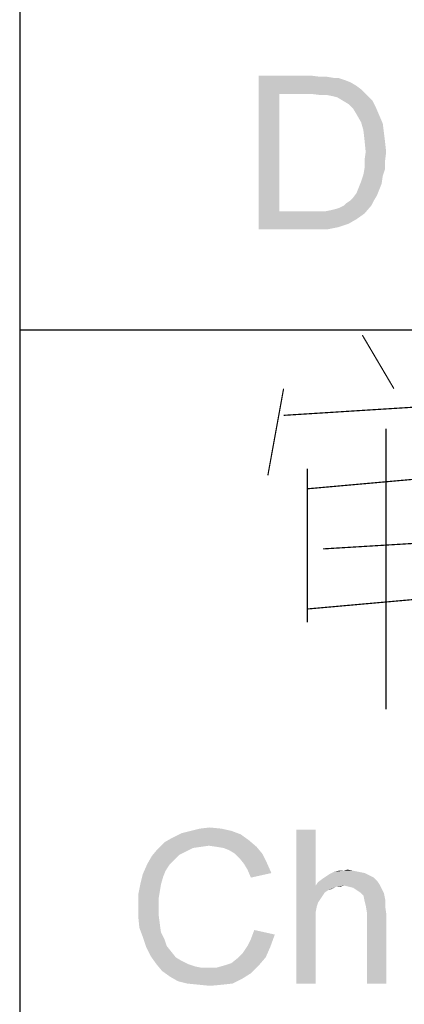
# Model space of a CAD drawing. Header units: millimetres. Extents: x 0 to 594, y 1 to 420.
# Tile 120 of 214: x 409 to 412.25, y 17.3 to 25.62. Entities that reach past the tile are written whole.
import ezdxf

# ---------------------------------------------------------------- set-up
doc = ezdxf.new("R2010")
doc.units = ezdxf.units.MM
doc.header["$LTSCALE"] = 32.67
doc.layers.add('61765N-2-A-2_DXF_FORMAT', color=7, linetype='CONTINUOUS')
doc.layers.add('DETAIL', color=7, linetype='CONTINUOUS')

msp = doc.modelspace()

# ---------------------------------------------------------------- linework, layer by layer
at = {"layer": '61765N-2-A-2_DXF_FORMAT', "color": 2, "linetype": 'Continuous'}
for p, q in [((409, 80.662), (409, 10)), ((409, 23), (474.5, 23))]:
    msp.add_line(p, q, dxfattribs=at)
at = {"layer": 'DETAIL', "color": 2, "linetype": 'Continuous', "const_width": 0.01}
for points in [[(411.9, 22.9556), (412.1667, 22.504)], [(411.2333, 22.504), (411.1, 21.7702)], [(411.2333, 22.2782), (413.0333, 22.3911)], [(412.1, 22.1653), (412.1, 19.7944)], [(411.4334, 21.8266), (411.4334, 20.5282)], [(411.4334, 21.6573), (412.7, 21.7702)], [(411.5667, 21.1492), (412.5, 21.2056)], [(411.4334, 20.6411), (412.7, 20.754)]]:
    msp.add_lwpolyline(points, dxfattribs=at)
at = {"layer": 'DETAIL', "color": 2, "linetype": 'Continuous'}
for points in [[(411.0227, 25.15), (411.4657, 25.15), (411.196, 24.9959)], [(411.196, 24.9959), (411.0227, 23.85), (411.0227, 25.15)], [(411.4657, 25.15), (411.5427, 25.1404), (411.196, 24.9959)], [(411.6005, 25.1404), (411.6583, 25.1307), (411.196, 24.9959)], [(411.5427, 25.1404), (411.6005, 25.1404), (411.196, 24.9959)], [(411.6968, 25.1307), (411.7546, 25.1115), (411.196, 24.9959)], [(411.6583, 25.1307), (411.6968, 25.1307), (411.196, 24.9959)], [(411.7546, 25.1115), (411.8027, 25.0922), (411.196, 24.9959)], [(411.8027, 25.0922), (411.8508, 25.0633), (411.196, 24.9959)], [(411.8508, 25.0633), (411.8894, 25.0344), (411.196, 24.9959)], [(411.196, 24.9959), (411.196, 24.0041), (411.0227, 23.85)], [(411.4657, 24.9959), (411.196, 24.9959), (411.8894, 25.0344)], [(411.5427, 24.9863), (411.4657, 24.9959), (411.8894, 25.0344)], [(411.6005, 24.9863), (411.5427, 24.9863), (411.8894, 25.0344)], [(411.6005, 24.9863), (411.8894, 25.0344), (411.9375, 24.9863)], [(411.9375, 24.9863), (411.6486, 24.9767), (411.6005, 24.9863)], [(411.6871, 24.967), (411.6486, 24.9767), (411.9375, 24.9863)], [(411.7353, 24.9381), (411.6871, 24.967), (411.9375, 24.9863)], [(411.7353, 24.9381), (411.9375, 24.9863), (411.9857, 24.9381)], [(411.9857, 24.9381), (411.7834, 24.9093), (411.7353, 24.9381)], [(411.7834, 24.9093), (411.9857, 24.9381), (412.0146, 24.8804)], [(412.0146, 24.8804), (411.822, 24.8707), (411.7834, 24.9093)], [(411.8508, 24.8226), (411.822, 24.8707), (412.0146, 24.8804)], [(411.8508, 24.8226), (412.0146, 24.8804), (412.0434, 24.813)], [(412.0434, 24.813), (411.8894, 24.7552), (411.8508, 24.8226)], [(411.8894, 24.7552), (412.0434, 24.813), (412.0723, 24.7456)], [(412.0723, 24.7456), (411.9086, 24.6878), (411.8894, 24.7552)], [(411.9086, 24.6878), (412.0723, 24.7456), (412.082, 24.6685)], [(412.082, 24.6685), (411.9183, 24.6011), (411.9086, 24.6878)], [(411.9183, 24.6011), (412.082, 24.6685), (412.0916, 24.5915)], [(412.0916, 24.5915), (411.9279, 24.5048), (411.9183, 24.6011)], [(411.9279, 24.5048), (412.0916, 24.5915), (412.1012, 24.5048)], [(412.1012, 24.5048), (411.9183, 24.4374), (411.9279, 24.5048)], [(411.9183, 24.4374), (412.1012, 24.5048), (412.0916, 24.4278)], [(412.0916, 24.4278), (411.9183, 24.37), (411.9183, 24.4374)], [(411.9183, 24.37), (412.0916, 24.4278), (412.0916, 24.3604)], [(412.0723, 24.3026), (411.8894, 24.2544), (411.9086, 24.3122)], [(412.0916, 24.3604), (411.9086, 24.3122), (411.9183, 24.37)], [(411.9086, 24.3122), (412.0916, 24.3604), (412.0723, 24.3026)], [(412.0627, 24.2352), (411.8701, 24.2063), (411.8894, 24.2544)], [(411.8701, 24.2063), (412.0627, 24.2352), (412.0434, 24.187)], [(411.8894, 24.2544), (412.0723, 24.3026), (412.0627, 24.2352)], [(411.7931, 24.0907), (411.822, 24.1196), (412.0242, 24.1389)], [(411.7931, 24.0907), (412.0242, 24.1389), (411.9953, 24.0907)], [(412.0242, 24.1389), (411.822, 24.1196), (411.8508, 24.1581)], [(412.0434, 24.187), (411.8508, 24.1581), (411.8701, 24.2063)], [(411.8508, 24.1581), (412.0434, 24.187), (412.0242, 24.1389)], [(411.7449, 24.0522), (411.7642, 24.0715), (411.9953, 24.0907)], [(411.7449, 24.0522), (411.9953, 24.0907), (411.976, 24.0522)], [(411.9953, 24.0907), (411.7642, 24.0715), (411.7931, 24.0907)], [(411.5908, 24.0041), (411.9183, 23.9848), (411.0227, 23.85)], [(411.5331, 24.0041), (411.5908, 24.0041), (411.0227, 23.85)], [(411.4753, 24.0041), (411.5331, 24.0041), (411.0227, 23.85)], [(411.196, 24.0041), (411.4753, 24.0041), (411.0227, 23.85)], [(411.9183, 23.9848), (411.8508, 23.9367), (411.0227, 23.85)], [(411.5908, 24.0041), (411.639, 24.0137), (411.976, 24.0522)], [(411.5908, 24.0041), (411.976, 24.0522), (411.9183, 23.9848)], [(411.639, 24.0137), (411.6775, 24.0233), (411.976, 24.0522)], [(411.6775, 24.0233), (411.7064, 24.033), (411.976, 24.0522)], [(411.976, 24.0522), (411.7064, 24.033), (411.7449, 24.0522)], [(411.8508, 23.9367), (411.7834, 23.8981), (411.0227, 23.85)], [(411.7834, 23.8981), (411.6968, 23.8693), (411.0227, 23.85)], [(411.4849, 23.85), (411.0227, 23.85), (411.6968, 23.8693)], [(411.4849, 23.85), (411.6968, 23.8693), (411.6005, 23.85)], [(410.8699, 18.7365), (410.2921, 18.7076), (410.3691, 18.7461)], [(410.2921, 18.7076), (410.8699, 18.7365), (410.9373, 18.6883)], [(410.7928, 18.7654), (410.3691, 18.7461), (410.4462, 18.7654)], [(410.3691, 18.7461), (410.7928, 18.7654), (410.8699, 18.7365)], [(410.7062, 18.7846), (410.4462, 18.7654), (410.5232, 18.7846)], [(410.4462, 18.7654), (410.7062, 18.7846), (410.7928, 18.7654)], [(410.5232, 18.7846), (410.6099, 18.7943), (410.7062, 18.7846)], [(411.5054, 18.775), (411.5054, 18.3031), (411.3417, 17.475)], [(411.5054, 18.775), (411.3417, 17.475), (411.3417, 18.775)], [(410.6002, 18.6402), (410.1669, 18.6113), (410.2247, 18.6691)], [(410.9373, 18.6883), (410.2247, 18.6691), (410.2921, 18.7076)], [(410.6002, 18.6402), (410.2247, 18.6691), (410.9373, 18.6883)], [(410.6677, 18.6306), (410.6002, 18.6402), (410.9373, 18.6883)], [(410.6677, 18.6306), (410.9373, 18.6883), (411.0047, 18.6306)], [(410.4077, 18.592), (410.1188, 18.5535), (410.1669, 18.6113)], [(410.4077, 18.592), (410.3499, 18.5631), (410.1188, 18.5535)], [(410.1188, 18.5535), (410.3499, 18.5631), (410.3114, 18.5246)], [(410.6002, 18.6402), (410.5328, 18.6306), (410.1669, 18.6113)], [(410.5328, 18.6306), (410.4654, 18.6209), (410.1669, 18.6113)], [(410.1669, 18.6113), (410.4654, 18.6209), (410.4077, 18.592)], [(411.0047, 18.6306), (410.7254, 18.6209), (410.6677, 18.6306)], [(410.7736, 18.6017), (410.7254, 18.6209), (411.0047, 18.6306)], [(410.8217, 18.5728), (410.7736, 18.6017), (411.0047, 18.6306)], [(410.8217, 18.5728), (411.0047, 18.6306), (411.0528, 18.5728)], [(411.0528, 18.5728), (410.8602, 18.5343), (410.8217, 18.5728)], [(410.8602, 18.5343), (411.0528, 18.5728), (411.0914, 18.4957)], [(410.2728, 18.4861), (410.2343, 18.4283), (410.0417, 18.3994)], [(410.2728, 18.4861), (410.0417, 18.3994), (410.0802, 18.4861)], [(410.3114, 18.5246), (410.0802, 18.4861), (410.1188, 18.5535)], [(410.0802, 18.4861), (410.3114, 18.5246), (410.2728, 18.4861)], [(411.0914, 18.4957), (410.8988, 18.4861), (410.8602, 18.5343)], [(410.9277, 18.438), (410.8988, 18.4861), (411.0914, 18.4957)], [(410.9277, 18.438), (411.0914, 18.4957), (411.1299, 18.4091)], [(410.2151, 18.3802), (410.0225, 18.3224), (410.0417, 18.3994)], [(410.0417, 18.3994), (410.2343, 18.4283), (410.2151, 18.3802)], [(411.1299, 18.4091), (410.9565, 18.3706), (410.9277, 18.438)], [(411.958, 18.3898), (411.5921, 18.3802), (411.621, 18.3994)], [(411.8714, 18.4187), (411.9195, 18.4091), (411.621, 18.3994)], [(411.8714, 18.4187), (411.621, 18.3994), (411.6595, 18.4187)], [(411.621, 18.3994), (411.9195, 18.4091), (411.958, 18.3898)], [(411.7365, 18.4283), (411.8232, 18.4283), (411.6595, 18.4187)], [(411.7365, 18.4283), (411.6595, 18.4187), (411.698, 18.4283)], [(411.6595, 18.4187), (411.8232, 18.4283), (411.8714, 18.4187)], [(411.7365, 18.4283), (411.7751, 18.438), (411.8232, 18.4283)], [(410.1958, 18.3128), (410.0032, 18.2261), (410.0225, 18.3224)], [(410.1958, 18.3128), (410.1862, 18.255), (410.0032, 18.2261)], [(410.0225, 18.3224), (410.2151, 18.3802), (410.1958, 18.3128)], [(412.0447, 18.3128), (411.5054, 18.3031), (411.5247, 18.332)], [(411.7462, 18.3031), (411.5054, 18.3031), (412.0447, 18.3128)], [(412.0254, 18.3417), (411.5247, 18.332), (411.5632, 18.3609)], [(411.5247, 18.332), (412.0254, 18.3417), (412.0447, 18.3128)], [(411.9965, 18.3706), (411.5632, 18.3609), (411.5921, 18.3802)], [(411.5632, 18.3609), (411.9965, 18.3706), (412.0254, 18.3417)], [(411.5921, 18.3802), (411.958, 18.3898), (411.9965, 18.3706)], [(411.7847, 18.2935), (411.7462, 18.3031), (412.0447, 18.3128)], [(411.8232, 18.2839), (411.7847, 18.2935), (412.0447, 18.3128)], [(411.8232, 18.2839), (412.0447, 18.3128), (412.064, 18.2743)], [(410.0032, 18.2261), (410.1862, 18.255), (410.1765, 18.1972)], [(411.5054, 18.3031), (411.5151, 18.1298), (411.3417, 17.475)], [(411.5054, 18.3031), (411.7462, 18.3031), (411.6788, 18.2935)], [(411.5054, 18.3031), (411.6788, 18.2935), (411.6114, 18.2646)], [(411.5054, 18.3031), (411.6114, 18.2646), (411.5825, 18.2454)], [(411.5054, 18.3031), (411.5825, 18.2454), (411.5247, 18.1587)], [(411.5054, 18.3031), (411.5247, 18.1587), (411.5151, 18.1298)], [(411.5825, 18.2454), (411.544, 18.1876), (411.5247, 18.1587)], [(411.5825, 18.2454), (411.5632, 18.2165), (411.544, 18.1876)], [(411.6788, 18.2935), (411.6402, 18.2743), (411.6114, 18.2646)], [(411.6788, 18.2935), (411.7462, 18.3031), (411.7077, 18.2935)], [(412.064, 18.2743), (411.8521, 18.2646), (411.8232, 18.2839)], [(411.881, 18.2454), (411.8521, 18.2646), (412.064, 18.2743)], [(411.881, 18.2454), (412.064, 18.2743), (412.0832, 18.2357)], [(412.0832, 18.2357), (411.9099, 18.2165), (411.881, 18.2454)], [(411.9099, 18.2165), (412.0832, 18.2357), (412.0928, 18.1876)], [(410.1765, 18.1972), (410.0032, 18.1298), (410.0032, 18.2261)], [(410.0032, 18.1298), (410.1765, 18.1972), (410.1765, 18.1298)], [(412.0928, 18.1876), (411.9195, 18.1683), (411.9099, 18.2165)], [(411.9291, 18.1298), (411.9195, 18.1683), (412.0928, 18.1876)], [(411.9291, 18.1298), (412.0928, 18.1876), (412.0928, 18.1298)], [(410.1765, 18.1298), (410.1765, 18.0528), (410.0032, 18.0431)], [(410.1765, 18.1298), (410.0032, 18.0431), (410.0032, 18.1298)], [(411.5151, 18.1298), (411.5054, 18.0817), (411.3417, 17.475)], [(411.5054, 18.0817), (411.5054, 18.0431), (411.3417, 17.475)], [(412.0928, 18.1298), (411.9388, 18.072), (411.9291, 18.1298)], [(411.9388, 18.072), (412.0928, 18.1298), (412.1025, 18.0624)], [(412.1025, 18.0624), (411.9388, 17.475), (411.9388, 18.072)], [(411.9388, 17.475), (412.1025, 18.0624), (412.1025, 17.475)], [(410.0032, 18.0431), (410.1765, 18.0528), (410.1862, 17.9757)], [(410.1862, 17.9757), (410.0128, 17.9469), (410.0032, 18.0431)], [(411.5054, 18.0431), (411.5054, 17.9854), (411.3417, 17.475)], [(411.3417, 17.475), (411.5054, 17.9854), (411.5054, 17.475)], [(410.0128, 17.9469), (410.1862, 17.9757), (410.1958, 17.9083)], [(410.1958, 17.9083), (410.0417, 17.8698), (410.0128, 17.9469)], [(410.0417, 17.8698), (410.1958, 17.9083), (410.2247, 17.8506)], [(411.1588, 17.8891), (410.9565, 17.8506), (410.9854, 17.9276)], [(410.2247, 17.8506), (410.0706, 17.7831), (410.0417, 17.8698)], [(410.2247, 17.8506), (410.244, 17.7928), (410.0706, 17.7831)], [(410.9277, 17.7928), (410.9565, 17.8506), (411.1588, 17.8891)], [(410.9277, 17.7928), (411.1588, 17.8891), (411.1202, 17.7831)], [(410.0706, 17.7831), (410.244, 17.7928), (410.2825, 17.7446)], [(410.2825, 17.7446), (410.1091, 17.7061), (410.0706, 17.7831)], [(410.1091, 17.7061), (410.2825, 17.7446), (410.321, 17.6965)], [(411.0817, 17.6965), (410.841, 17.6869), (410.8891, 17.735)], [(411.1202, 17.7831), (410.8891, 17.735), (410.9277, 17.7928)], [(410.8891, 17.735), (411.1202, 17.7831), (411.0817, 17.6965)], [(410.321, 17.6965), (410.1573, 17.6387), (410.1091, 17.7061)], [(410.321, 17.6965), (410.3691, 17.6676), (410.1573, 17.6387)], [(410.1573, 17.6387), (410.3691, 17.6676), (410.4269, 17.6387)], [(410.7351, 17.6291), (410.7928, 17.6483), (411.0817, 17.6965)], [(410.7351, 17.6291), (411.0817, 17.6965), (411.024, 17.6291)], [(410.7928, 17.6483), (410.841, 17.6869), (411.0817, 17.6965)], [(410.4269, 17.6387), (410.2054, 17.5809), (410.1573, 17.6387)], [(410.4269, 17.6387), (410.4847, 17.6194), (410.2054, 17.5809)], [(410.2054, 17.5809), (410.6677, 17.6098), (411.024, 17.6291)], [(410.2054, 17.5809), (411.024, 17.6291), (410.9565, 17.5617)], [(410.4847, 17.6194), (410.5328, 17.6098), (410.2054, 17.5809)], [(410.6002, 17.6098), (410.6677, 17.6098), (410.2054, 17.5809)], [(410.5328, 17.6098), (410.6002, 17.6098), (410.2054, 17.5809)], [(410.9565, 17.5617), (410.2728, 17.5328), (410.2054, 17.5809)], [(411.024, 17.6291), (410.6677, 17.6098), (410.7351, 17.6291)], [(410.2728, 17.5328), (410.9565, 17.5617), (410.8795, 17.5135)], [(410.8795, 17.5135), (410.3402, 17.4943), (410.2728, 17.5328)], [(410.4173, 17.475), (410.3402, 17.4943), (410.8795, 17.5135)], [(410.4173, 17.475), (410.8795, 17.5135), (410.8025, 17.475)], [(410.8025, 17.475), (410.5136, 17.4654), (410.4173, 17.475)], [(410.5136, 17.4654), (410.8025, 17.475), (410.7158, 17.4654)], [(410.7158, 17.4654), (410.6099, 17.4557), (410.5136, 17.4654)]]:
    msp.add_solid(points, dxfattribs=at)

doc.saveas('drawing.dxf')
